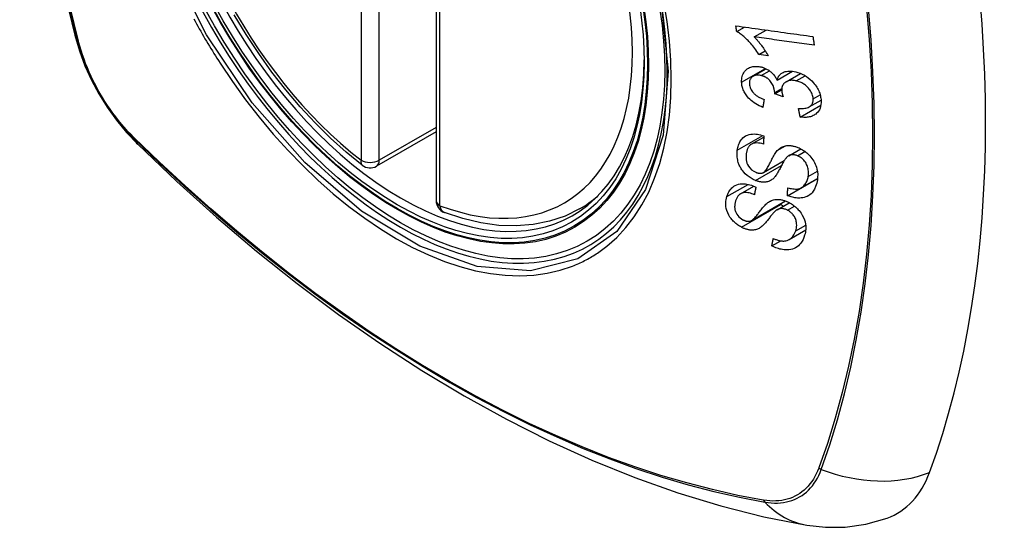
# Model space of a CAD drawing. Header units: inches. Extents: x 532.5 to 626.4, y 208.3 to 286.7.
# Tile 36 of 106: x 555.209 to 556.113, y 271.142 to 271.608. Entities that reach past the tile are written whole.
import ezdxf

# ---------------------------------------------------------------- set-up
doc = ezdxf.new("R2010")
doc.units = ezdxf.units.IN
doc.header["$MEASUREMENT"] = 0
doc.layers.add('Visible Edges(ANSI)', color=7, linetype='Continuous', lineweight=25)
doc.layers.add('Visible Tangent Edges(ANSI)', color=7, linetype='Continuous', lineweight=25)

msp = doc.modelspace()

# ---------------------------------------------------------------- linework, layer by layer
at = {"layer": 'Visible Edges(ANSI)'}
for p, q in [((555.59113, 271.92746), (555.59113, 271.44216)), ((555.86712, 271.59729), (555.8742, 271.60137)), ((555.88316, 271.59231), (555.8941, 271.59861)), ((555.88761, 271.57613), (555.89335, 271.57944)), ((555.89601, 271.57499), (555.88761, 271.57613)), ((555.88221, 271.55622), (555.89409, 271.56305)), ((555.90427, 271.55264), (555.91832, 271.56074)), ((555.91257, 271.55118), (555.92576, 271.55878)), ((555.90201, 271.54002), (555.90849, 271.54375)), ((555.90974, 271.53739), (555.90201, 271.54002)), ((555.92544, 271.51875), (555.94442, 271.52968)), ((555.93371, 271.52811), (555.94458, 271.53437)), ((555.59113, 271.5051), (555.53646, 271.47361)), ((555.88057, 271.49382), (555.89201, 271.50041)), ((555.91487, 271.48323), (555.92596, 271.48961)), ((555.89167, 271.46782), (555.91078, 271.47882)), ((555.9138, 271.44649), (555.94126, 271.4623)), ((555.9266, 271.45394), (555.94137, 271.46244)), ((555.94126, 271.4623), (555.94126, 271.46238)), ((555.94135, 271.46224), (555.94126, 271.4623)), ((555.87077, 271.44835), (555.88277, 271.45527)), ((555.72295, 271.43442), (555.73325, 271.44035)), ((555.88068, 271.42375), (555.91188, 271.44172)), ((555.90421, 271.43362), (555.91545, 271.4401)), ((555.91536, 271.40634), (555.93053, 271.41507)), ((555.89943, 271.40046), (555.90753, 271.40513))]:
    msp.add_line(p, q, dxfattribs=at)
at = {"layer": 'Visible Edges(ANSI)', "flags": 128}
for points in [[(555.26285, 272.30182), (555.25001, 272.26371), (555.23896, 272.22447), (555.22966, 272.18418), (555.22211, 272.14291), (555.21627, 272.10072), (555.21212, 272.05768), (555.20965, 272.01383), (555.20883, 271.96926), (555.20964, 271.92402), (555.21207, 271.87816), (555.21609, 271.83177), (555.22169, 271.78489), (555.22883, 271.7376), (555.23751, 271.68997), (555.2477, 271.64205), (555.25938, 271.59393)], [(555.52333, 271.47451), (555.50862, 271.48651), (555.4942, 271.4995), (555.4801, 271.51341), (555.4664, 271.52818), (555.45316, 271.54374), (555.44043, 271.56003), (555.42827, 271.57698), (555.41672, 271.59449), (555.40585, 271.61251)], [(555.86639, 271.60245), (555.86932, 271.60205), (555.87225, 271.60164), (555.87519, 271.60123), (555.87813, 271.60082), (555.88108, 271.60041), (555.88404, 271.6), (555.88699, 271.59959), (555.88995, 271.59918), (555.89292, 271.59877), (555.89588, 271.59836), (555.89884, 271.59795), (555.90181, 271.59754), (555.90477, 271.59713), (555.90773, 271.59672), (555.91069, 271.59631), (555.91365, 271.5959), (555.9166, 271.59549), (555.91955, 271.59508), (555.92249, 271.59468), (555.92543, 271.59427), (555.92836, 271.59386), (555.93128, 271.59346), (555.9342, 271.59306), (555.9371, 271.59265)], [(555.86712, 271.59729), (555.86709, 271.59751), (555.86706, 271.59772), (555.86703, 271.59794), (555.867, 271.59815), (555.86697, 271.59837), (555.86694, 271.59858), (555.8669, 271.5988), (555.86687, 271.59901), (555.86684, 271.59923), (555.86681, 271.59944), (555.86678, 271.59966), (555.86675, 271.59987), (555.86672, 271.60009), (555.86669, 271.6003), (555.86666, 271.60052), (555.86663, 271.60073), (555.8666, 271.60095), (555.86657, 271.60116), (555.86654, 271.60138), (555.86651, 271.60159), (555.86648, 271.60181), (555.86645, 271.60202), (555.86642, 271.60224), (555.86639, 271.60245)], [(555.25938, 271.59393), (555.26362, 271.57963), (555.26876, 271.5659), (555.27475, 271.55269), (555.28155, 271.53996), (555.28917, 271.5277), (555.29762, 271.51591), (555.30695, 271.50459), (555.31722, 271.49376)], [(555.88761, 271.57613), (555.88666, 271.57762), (555.88572, 271.57904), (555.88477, 271.58039), (555.88383, 271.58167), (555.88289, 271.58289), (555.88196, 271.58405), (555.88105, 271.58515), (555.88015, 271.58618), (555.87926, 271.58716), (555.87839, 271.58809), (555.87754, 271.58896), (555.87671, 271.58978), (555.87591, 271.59055), (555.87514, 271.59127), (555.87439, 271.59195), (555.87364, 271.59261), (555.87287, 271.59327), (555.87208, 271.59391), (555.87128, 271.59453), (555.87047, 271.59513), (555.86965, 271.59572), (555.86881, 271.59627), (555.86797, 271.5968), (555.86712, 271.59729)], [(555.93831, 271.58471), (555.93603, 271.58502), (555.93375, 271.58534), (555.93146, 271.58565), (555.92917, 271.58597), (555.92687, 271.58629), (555.92457, 271.5866), (555.92228, 271.58692), (555.91997, 271.58724), (555.91767, 271.58755), (555.91537, 271.58787), (555.91307, 271.58819), (555.91076, 271.58851), (555.90846, 271.58882), (555.90615, 271.58914), (555.90385, 271.58946), (555.90154, 271.58978), (555.89924, 271.59009), (555.89694, 271.59041), (555.89463, 271.59073), (555.89234, 271.59104), (555.89004, 271.59136), (555.88774, 271.59168), (555.88545, 271.59199), (555.88316, 271.59231)], [(555.88316, 271.59231), (555.88365, 271.59183), (555.88413, 271.59134), (555.88461, 271.59084), (555.88508, 271.59033), (555.88555, 271.58981), (555.88601, 271.58929), (555.88646, 271.58876), (555.88691, 271.58823), (555.88736, 271.58769), (555.88779, 271.58716), (555.88822, 271.58662), (555.88864, 271.58608), (555.88905, 271.58554), (555.88946, 271.585), (555.88992, 271.58438), (555.89046, 271.58364), (555.89107, 271.58279), (555.89174, 271.58185), (555.89244, 271.58082), (555.89317, 271.57973), (555.8939, 271.57859), (555.89463, 271.57741), (555.89534, 271.5762), (555.89601, 271.57499)], [(555.9371, 271.59265), (555.93715, 271.59232), (555.9372, 271.59199), (555.93725, 271.59166), (555.9373, 271.59133), (555.93735, 271.591), (555.9374, 271.59067), (555.93745, 271.59034), (555.9375, 271.59), (555.93755, 271.58967), (555.9376, 271.58934), (555.93765, 271.58901), (555.93771, 271.58868), (555.93776, 271.58835), (555.93781, 271.58802), (555.93786, 271.58769), (555.93791, 271.58736), (555.93796, 271.58703), (555.93801, 271.58669), (555.93806, 271.58636), (555.93811, 271.58603), (555.93816, 271.5857), (555.93821, 271.58537), (555.93826, 271.58504), (555.93831, 271.58471)], [(555.87165, 271.55081), (555.87164, 271.55216), (555.87172, 271.55348), (555.8719, 271.55477), (555.87218, 271.55601), (555.87257, 271.5572), (555.87305, 271.55834), (555.87364, 271.55942), (555.87431, 271.56043), (555.87507, 271.56136), (555.87592, 271.5622), (555.87686, 271.56296), (555.87789, 271.5636), (555.87893, 271.56412), (555.87997, 271.56452), (555.88099, 271.56481), (555.88196, 271.56502), (555.88286, 271.56517), (555.88377, 271.56526), (555.88469, 271.5653), (555.88562, 271.56529), (555.88656, 271.56523), (555.88751, 271.56512), (555.88848, 271.56496), (555.88946, 271.56475)], [(555.88958, 271.55685), (555.88885, 271.557), (555.88812, 271.55713), (555.8874, 271.55721), (555.88668, 271.55725), (555.88598, 271.55725), (555.88529, 271.55719), (555.88463, 271.5571), (555.88399, 271.55695), (555.88338, 271.55676), (555.88279, 271.55651), (555.88222, 271.55622), (555.88169, 271.55589), (555.8812, 271.55551), (555.88074, 271.55509), (555.88034, 271.55464), (555.87998, 271.55415), (555.87967, 271.55363), (555.87941, 271.55307), (555.8792, 271.55249), (555.87904, 271.55187), (555.87893, 271.55124), (555.87886, 271.55059), (555.87883, 271.54992), (555.87884, 271.54924)], [(555.88946, 271.56475), (555.89011, 271.56458), (555.89077, 271.56439), (555.89142, 271.56418), (555.89207, 271.56394), (555.89272, 271.56368), (555.89337, 271.5634), (555.89401, 271.56309), (555.89464, 271.56277), (555.89526, 271.56242), (555.89588, 271.56204), (555.8965, 271.56164), (555.89714, 271.56119), (555.8978, 271.56069), (555.89847, 271.56015), (555.89915, 271.55955), (555.89983, 271.5589), (555.90051, 271.55819), (555.90115, 271.55745), (555.90176, 271.55669), (555.90233, 271.55591), (555.90287, 271.55511), (555.90337, 271.5543), (555.90383, 271.55348), (555.90427, 271.55264)], [(555.90206, 271.54123), (555.90161, 271.5444), (555.90052, 271.54756), (555.89891, 271.55049), (555.89759, 271.55225), (555.89709, 271.55279), (555.89676, 271.55312), (555.89642, 271.55343), (555.89607, 271.55373), (555.89571, 271.55402), (555.89534, 271.5543), (555.89496, 271.55456), (555.89457, 271.55481), (555.89418, 271.55505), (555.89377, 271.55528), (555.89336, 271.55549), (555.89295, 271.55569), (555.89254, 271.55588), (555.89212, 271.55605), (555.8917, 271.55621), (555.89128, 271.55636), (555.89086, 271.5565), (555.89043, 271.55662), (555.89001, 271.55674), (555.88958, 271.55685)], [(555.90427, 271.55264), (555.90442, 271.55325), (555.90461, 271.55384), (555.90482, 271.55442), (555.90506, 271.55498), (555.90532, 271.55552), (555.90562, 271.55604), (555.90594, 271.55655), (555.9063, 271.55703), (555.90669, 271.55749), (555.9071, 271.55792), (555.90754, 271.55832), (555.90801, 271.5587), (555.90851, 271.55904), (555.90907, 271.55938), (555.90976, 271.55974), (555.91062, 271.5601), (555.91164, 271.56042), (555.91284, 271.56069), (555.91419, 271.56086), (555.91559, 271.56092), (555.91701, 271.56087), (555.91846, 271.56072), (555.91993, 271.56048), (555.92141, 271.56016)], [(555.92141, 271.56016), (555.9234, 271.55962), (555.92538, 271.55893), (555.92735, 271.55808), (555.92926, 271.55709), (555.93111, 271.55595), (555.9329, 271.55466), (555.93456, 271.55328), (555.93603, 271.5519), (555.93729, 271.55058), (555.93835, 271.54936), (555.9392, 271.54828), (555.93996, 271.54723), (555.94067, 271.54616), (555.94132, 271.54507), (555.94192, 271.54396), (555.94246, 271.54283), (555.94294, 271.5417), (555.94335, 271.54056), (555.9437, 271.53942), (555.944, 271.53828), (555.94423, 271.53714), (555.94442, 271.53601), (555.94454, 271.53488), (555.94462, 271.53376)], [(555.89112, 271.52765), (555.88947, 271.52834), (555.88784, 271.52909), (555.88624, 271.52993), (555.88466, 271.53084), (555.88313, 271.53183), (555.88164, 271.53292), (555.88027, 271.53404), (555.87908, 271.53513), (555.87805, 271.53618), (555.87717, 271.53718), (555.87642, 271.53811), (555.87575, 271.53902), (555.87512, 271.53996), (555.87454, 271.54091), (555.87402, 271.54188), (555.87354, 271.54286), (555.87312, 271.54386), (555.87275, 271.54485), (555.87244, 271.54585), (555.87219, 271.54685), (555.87198, 271.54784), (555.87182, 271.54884), (555.87172, 271.54983), (555.87165, 271.55081)], [(555.87884, 271.54924), (555.87894, 271.54815), (555.87914, 271.54703), (555.87946, 271.54592), (555.87989, 271.54482), (555.88044, 271.54373), (555.88106, 271.54274), (555.88168, 271.54189), (555.88225, 271.5412), (555.88276, 271.54064), (555.8833, 271.54012), (555.88385, 271.53961), (555.88443, 271.53913), (555.88502, 271.53867), (555.88564, 271.53823), (555.88626, 271.53782), (555.88691, 271.53742), (555.88756, 271.53705), (555.88822, 271.53669), (555.88889, 271.53635), (555.88957, 271.53603), (555.89025, 271.53572), (555.89093, 271.53544), (555.89161, 271.53516), (555.89229, 271.53491)], [(555.92188, 271.55195), (555.92109, 271.55213), (555.92029, 271.55227), (555.91951, 271.55237), (555.91873, 271.55244), (555.91796, 271.55247), (555.9172, 271.55246), (555.91645, 271.5524), (555.91572, 271.5523), (555.91502, 271.55216), (555.91435, 271.55196), (555.9137, 271.55173), (555.91308, 271.55145), (555.91248, 271.55113), (555.91189, 271.55075), (555.9113, 271.55029), (555.91071, 271.54975), (555.91015, 271.5491), (555.90966, 271.54837), (555.90926, 271.54759), (555.90894, 271.54675), (555.90871, 271.54586), (555.90856, 271.54493), (555.9085, 271.54398), (555.90851, 271.543)], [(555.93737, 271.53553), (555.93728, 271.53655), (555.93712, 271.53758), (555.93687, 271.53861), (555.93654, 271.53965), (555.93612, 271.54067), (555.93562, 271.54167), (555.93504, 271.54267), (555.93439, 271.54362), (555.93372, 271.54449), (555.93303, 271.54529), (555.93236, 271.54602), (555.93167, 271.54669), (555.93096, 271.54733), (555.93022, 271.54794), (555.92946, 271.54852), (555.92867, 271.54906), (555.92786, 271.54956), (555.92703, 271.55003), (555.92619, 271.55045), (555.92534, 271.55083), (555.92448, 271.55117), (555.92362, 271.55146), (555.92276, 271.55173), (555.92188, 271.55195)], [(555.90201, 271.54002), (555.90202, 271.54007), (555.90202, 271.54012), (555.90202, 271.54017), (555.90203, 271.54022), (555.90203, 271.54027), (555.90204, 271.54032), (555.90204, 271.54037), (555.90204, 271.54042), (555.90205, 271.54048), (555.90205, 271.54053), (555.90205, 271.54058), (555.90206, 271.54063), (555.90206, 271.54068), (555.90206, 271.54073), (555.90206, 271.54078), (555.90206, 271.54083), (555.90207, 271.54088), (555.90207, 271.54093), (555.90207, 271.54098), (555.90207, 271.54103), (555.90207, 271.54108), (555.90207, 271.54113), (555.90207, 271.54118), (555.90206, 271.54123)], [(555.90851, 271.543), (555.90852, 271.54278), (555.90854, 271.54255), (555.90856, 271.54233), (555.90859, 271.5421), (555.90862, 271.54187), (555.90865, 271.54164), (555.90869, 271.54141), (555.90873, 271.54118), (555.90877, 271.54095), (555.90882, 271.54071), (555.90887, 271.54047), (555.90893, 271.54023), (555.90898, 271.53999), (555.90904, 271.53975), (555.90911, 271.53951), (555.90917, 271.53927), (555.90924, 271.53903), (555.9093, 271.53879), (555.90937, 271.53856), (555.90944, 271.53832), (555.90951, 271.53808), (555.90959, 271.53785), (555.90966, 271.53762), (555.90974, 271.53739)], [(555.89229, 271.53491), (555.89224, 271.53461), (555.89219, 271.5343), (555.89214, 271.534), (555.89209, 271.5337), (555.89205, 271.53339), (555.892, 271.53309), (555.89195, 271.53279), (555.8919, 271.53249), (555.89185, 271.53218), (555.8918, 271.53188), (555.89175, 271.53158), (555.8917, 271.53128), (555.89165, 271.53098), (555.8916, 271.53067), (555.89155, 271.53037), (555.8915, 271.53007), (555.89146, 271.52977), (555.89141, 271.52946), (555.89136, 271.52916), (555.89131, 271.52886), (555.89126, 271.52856), (555.89121, 271.52826), (555.89116, 271.52795), (555.89112, 271.52765)], [(555.92389, 271.52666), (555.92506, 271.5266), (555.92622, 271.52659), (555.92737, 271.52661), (555.9285, 271.52669), (555.9296, 271.52681), (555.93067, 271.52701), (555.93171, 271.52727), (555.9327, 271.52762), (555.9336, 271.52805), (555.93434, 271.52852), (555.93493, 271.52899), (555.93539, 271.52944), (555.93575, 271.52985), (555.93606, 271.53027), (555.93634, 271.53071), (555.93659, 271.53117), (555.9368, 271.53165), (555.93698, 271.53216), (555.93712, 271.53268), (555.93724, 271.53323), (555.93732, 271.53379), (555.93736, 271.53436), (555.93738, 271.53494), (555.93737, 271.53553)], [(555.94462, 271.53376), (555.94463, 271.53197), (555.9445, 271.53023), (555.9442, 271.52855), (555.94372, 271.52696), (555.94306, 271.52546), (555.94227, 271.52415), (555.94141, 271.52306), (555.94055, 271.5222), (555.93975, 271.52152), (555.93901, 271.52098), (555.93823, 271.5205), (555.93741, 271.52006), (555.93656, 271.51967), (555.93567, 271.51933), (555.93475, 271.51905), (555.93379, 271.51881), (555.93281, 271.51864), (555.9318, 271.51851), (555.93078, 271.51844), (555.92974, 271.51841), (555.92869, 271.51843), (555.92762, 271.5185), (555.92654, 271.5186), (555.92544, 271.51875)], [(555.92544, 271.51875), (555.92538, 271.51908), (555.92531, 271.51941), (555.92525, 271.51974), (555.92518, 271.52007), (555.92512, 271.5204), (555.92505, 271.52073), (555.92499, 271.52106), (555.92492, 271.52139), (555.92486, 271.52171), (555.92479, 271.52204), (555.92473, 271.52237), (555.92467, 271.5227), (555.9246, 271.52303), (555.92454, 271.52336), (555.92447, 271.52369), (555.92441, 271.52402), (555.92434, 271.52435), (555.92428, 271.52468), (555.92422, 271.52501), (555.92415, 271.52534), (555.92409, 271.52567), (555.92402, 271.526), (555.92396, 271.52633), (555.92389, 271.52666)], [(555.86768, 271.48834), (555.86787, 271.48951), (555.8681, 271.49065), (555.86839, 271.49177), (555.86873, 271.49287), (555.86912, 271.49394), (555.86957, 271.49497), (555.87008, 271.49596), (555.87066, 271.49692), (555.87129, 271.49783), (555.87202, 271.49872), (555.87292, 271.49964), (555.87402, 271.50056), (555.87536, 271.50142), (555.87692, 271.50216), (555.87855, 271.50268), (555.88018, 271.503), (555.88175, 271.50316), (555.88324, 271.50319), (555.88468, 271.50313), (555.88614, 271.50296), (555.88761, 271.50271), (555.88909, 271.50236), (555.89057, 271.50194), (555.89207, 271.50143)], [(555.31722, 271.49376), (555.35304, 271.45964), (555.38941, 271.4269), (555.4263, 271.39562), (555.46365, 271.36584), (555.50143, 271.33762), (555.53957, 271.31101), (555.57804, 271.28605), (555.61679, 271.26279), (555.65577, 271.24129), (555.69495, 271.22159), (555.73427, 271.20374), (555.7737, 271.1878), (555.81319, 271.1738), (555.8527, 271.1618), (555.89218, 271.15186), (555.93157, 271.14403)], [(555.89165, 271.49389), (555.8901, 271.49433), (555.88854, 271.49467), (555.88701, 271.49489), (555.88551, 271.49497), (555.88408, 271.4949), (555.88271, 271.49466), (555.88152, 271.49428), (555.8806, 271.49383), (555.87993, 271.4934), (555.87944, 271.49301), (555.87901, 271.4926), (555.8786, 271.49216), (555.87824, 271.49169), (555.8779, 271.49119), (555.8776, 271.49067), (555.87732, 271.49013), (555.87707, 271.48958), (555.87685, 271.48901), (555.87665, 271.48842), (555.87648, 271.48782), (555.87632, 271.48721), (555.87619, 271.4866), (555.87607, 271.48598), (555.87598, 271.48535)], [(555.89207, 271.50143), (555.89205, 271.50111), (555.89203, 271.5008), (555.89202, 271.50048), (555.892, 271.50017), (555.89198, 271.49985), (555.89196, 271.49954), (555.89194, 271.49923), (555.89193, 271.49891), (555.89191, 271.4986), (555.89189, 271.49829), (555.89187, 271.49797), (555.89186, 271.49766), (555.89184, 271.49734), (555.89182, 271.49703), (555.8918, 271.49672), (555.89179, 271.4964), (555.89177, 271.49609), (555.89175, 271.49577), (555.89173, 271.49546), (555.89172, 271.49515), (555.8917, 271.49483), (555.89168, 271.49452), (555.89167, 271.49421), (555.89165, 271.49389)], [(555.90444, 271.48797), (555.90513, 271.48866), (555.90587, 271.48932), (555.90664, 271.48993), (555.90746, 271.49049), (555.90833, 271.491), (555.90924, 271.49145), (555.91021, 271.49183), (555.91118, 271.49213), (555.91213, 271.49235), (555.91303, 271.49249), (555.9139, 271.49257), (555.91471, 271.4926), (555.91547, 271.49259), (555.91617, 271.49256), (555.91687, 271.4925), (555.91757, 271.49241), (555.91828, 271.4923), (555.91899, 271.49216), (555.91969, 271.492), (555.92041, 271.49181), (555.92112, 271.49161), (555.92183, 271.49137), (555.92254, 271.49112), (555.92326, 271.49085)], [(555.88445, 271.46053), (555.88241, 271.46144), (555.88042, 271.46253), (555.87851, 271.4638), (555.87669, 271.46521), (555.87502, 271.46673), (555.87367, 271.46814), (555.87263, 271.46939), (555.87188, 271.47041), (555.87133, 271.47123), (555.87082, 271.47205), (555.87036, 271.47287), (555.86994, 271.47371), (555.86955, 271.47455), (555.8692, 271.47539), (555.86889, 271.47624), (555.86861, 271.4771), (555.86832, 271.47809), (555.86803, 271.47925), (555.86777, 271.48057), (555.86757, 271.48205), (555.86745, 271.48365), (555.86743, 271.48524), (555.86751, 271.48681), (555.86768, 271.48834)], [(555.87598, 271.48535), (555.87591, 271.48485), (555.87585, 271.48436), (555.8758, 271.48386), (555.87577, 271.48335), (555.87574, 271.48285), (555.87572, 271.48233), (555.87572, 271.48182), (555.87573, 271.4813), (555.87575, 271.48078), (555.87579, 271.48025), (555.87584, 271.47971), (555.87591, 271.47918), (555.876, 271.47864), (555.87612, 271.4781), (555.87625, 271.47756), (555.8764, 271.47701), (555.87659, 271.47647), (555.87679, 271.47593), (555.87712, 271.4752), (555.87791, 271.4738), (555.87923, 271.47202), (555.88085, 271.47037), (555.88273, 271.469), (555.88477, 271.46799)], [(555.89137, 271.46767), (555.89199, 271.46802), (555.89261, 271.46853), (555.89323, 271.46916), (555.89384, 271.4699), (555.89444, 271.47071), (555.89502, 271.47158), (555.89556, 271.47245), (555.89606, 271.47332), (555.89653, 271.47416), (555.89697, 271.47499), (555.89739, 271.47582), (555.8978, 271.47665), (555.89822, 271.4775), (555.89864, 271.47836), (555.89908, 271.47924), (555.89954, 271.48016), (555.90004, 271.48111), (555.90057, 271.48211), (555.90115, 271.48315), (555.90178, 271.48422), (555.90243, 271.48527), (555.9031, 271.48627), (555.90377, 271.48718), (555.90444, 271.48797)], [(555.92292, 271.48322), (555.92226, 271.48347), (555.92159, 271.48368), (555.92092, 271.48386), (555.92025, 271.484), (555.91959, 271.48409), (555.91894, 271.48414), (555.9183, 271.48415), (555.91771, 271.48412), (555.91716, 271.48405), (555.91666, 271.48395), (555.91619, 271.48382), (555.91577, 271.48366), (555.91537, 271.48349), (555.91499, 271.48329), (555.91462, 271.48308), (555.91426, 271.48284), (555.91392, 271.48259), (555.91359, 271.48232), (555.91328, 271.48203), (555.91298, 271.48174), (555.91269, 271.48143), (555.91241, 271.48112), (555.91215, 271.4808), (555.9119, 271.48047)], [(555.92326, 271.49085), (555.92435, 271.49039), (555.92542, 271.48988), (555.92648, 271.48933), (555.92753, 271.48872), (555.92855, 271.48807), (555.92955, 271.48738), (555.93052, 271.48665), (555.93147, 271.48588), (555.9324, 271.48505), (555.93336, 271.48414), (555.93432, 271.48314), (555.93528, 271.48203), (555.93623, 271.48083), (555.93712, 271.47954), (555.93793, 271.47823), (555.93864, 271.4769), (555.93927, 271.47554), (555.93982, 271.47418), (555.94033, 271.4727), (555.94083, 271.47085), (555.94125, 271.46861), (555.94148, 271.4661), (555.94147, 271.46362), (555.94122, 271.46121)], [(555.9119, 271.48047), (555.91157, 271.48003), (555.91122, 271.47951), (555.91085, 271.47892), (555.91046, 271.47827), (555.91006, 271.47756), (555.90964, 271.47679), (555.90921, 271.47599), (555.90877, 271.47515), (555.90832, 271.47429), (555.90785, 271.47341), (555.90739, 271.47251), (555.90692, 271.47161), (555.90644, 271.47071), (555.90596, 271.46983), (555.90549, 271.46896), (555.90501, 271.46811), (555.90454, 271.4673), (555.90406, 271.46652), (555.90357, 271.46574), (555.90305, 271.46498), (555.90252, 271.46426), (555.90198, 271.46357), (555.90143, 271.46295), (555.90088, 271.4624)], [(555.9328, 271.4642), (555.93292, 271.46515), (555.933, 271.46612), (555.93304, 271.46711), (555.93303, 271.46811), (555.93296, 271.46912), (555.93285, 271.47014), (555.93267, 271.47118), (555.93243, 271.47222), (555.93214, 271.47325), (555.93177, 271.47429), (555.93134, 271.47532), (555.93082, 271.47633), (555.93021, 271.47733), (555.92953, 271.47828), (555.92882, 271.47911), (555.92811, 271.47984), (555.92743, 271.48046), (555.9268, 271.48098), (555.92619, 271.48144), (555.92556, 271.48186), (555.92492, 271.48225), (555.92427, 271.48261), (555.9236, 271.48293), (555.92292, 271.48322)], [(555.88477, 271.46799), (555.88506, 271.46787), (555.88536, 271.46777), (555.88565, 271.46767), (555.88595, 271.46757), (555.88624, 271.46749), (555.88654, 271.46741), (555.88684, 271.46734), (555.88713, 271.46728), (555.88742, 271.46723), (555.88771, 271.46719), (555.888, 271.46716), (555.88828, 271.46714), (555.88857, 271.46713), (555.88885, 271.46713), (555.88912, 271.46714), (555.88939, 271.46716), (555.88966, 271.46719), (555.88992, 271.46723), (555.89017, 271.46728), (555.89042, 271.46734), (555.89067, 271.46741), (555.89091, 271.46749), (555.89114, 271.46757), (555.89137, 271.46767)], [(555.8581, 271.44571), (555.85848, 271.44683), (555.85891, 271.44792), (555.85939, 271.44899), (555.85993, 271.45001), (555.86054, 271.45099), (555.86121, 271.45193), (555.86194, 271.45281), (555.86274, 271.45364), (555.86362, 271.45442), (555.86463, 271.45517), (555.86581, 271.45587), (555.86716, 271.45649), (555.86871, 271.45699), (555.87036, 271.45731), (555.87199, 271.45745), (555.87357, 271.45745), (555.87507, 271.45734), (555.87648, 271.45714), (555.87787, 271.45686), (555.87925, 271.45651), (555.88064, 271.45607), (555.88203, 271.45557), (555.88341, 271.45499), (555.88479, 271.45434)], [(555.90088, 271.4624), (555.90023, 271.46182), (555.89954, 271.46129), (555.89882, 271.4608), (555.89805, 271.46035), (555.89725, 271.45996), (555.8964, 271.45962), (555.89552, 271.45935), (555.89465, 271.45915), (555.89382, 271.45902), (555.89304, 271.45894), (555.89231, 271.45891), (555.89163, 271.45892), (555.89102, 271.45894), (555.89044, 271.45899), (555.88984, 271.45906), (555.88925, 271.45915), (555.88866, 271.45925), (555.88806, 271.45938), (555.88746, 271.45952), (555.88686, 271.45969), (555.88626, 271.45987), (555.88566, 271.46007), (555.88505, 271.46029), (555.88445, 271.46053)], [(555.94122, 271.46121), (555.94057, 271.4579), (555.93964, 271.45484), (555.93858, 271.45242), (555.93749, 271.45061), (555.93648, 271.44932), (555.9355, 271.4483), (555.93443, 271.44739), (555.93325, 271.44659), (555.93196, 271.44591), (555.93058, 271.44535), (555.92918, 271.44493), (555.9278, 271.44465), (555.92646, 271.44447), (555.92519, 271.44439), (555.924, 271.44438), (555.92289, 271.44442), (555.92177, 271.44451), (555.92065, 271.44466), (555.91952, 271.44485), (555.91838, 271.44509), (555.91724, 271.44537), (555.9161, 271.4457), (555.91495, 271.44608), (555.9138, 271.44649)], [(555.91402, 271.45388), (555.91519, 271.45355), (555.91637, 271.45326), (555.91754, 271.45302), (555.91871, 271.45283), (555.91986, 271.4527), (555.92099, 271.45264), (555.92209, 271.45266), (555.92316, 271.45276), (555.92421, 271.45297), (555.92524, 271.45329), (555.92626, 271.45375), (555.9272, 271.45431), (555.92806, 271.45495), (555.92882, 271.45565), (555.92949, 271.45638), (555.93008, 271.45713), (555.9306, 271.4579), (555.93107, 271.4587), (555.93148, 271.45954), (555.93184, 271.46042), (555.93215, 271.46133), (555.93242, 271.46226), (555.93263, 271.46322), (555.9328, 271.4642)], [(555.88334, 271.44743), (555.88215, 271.44792), (555.88096, 271.44836), (555.87976, 271.44874), (555.87857, 271.44904), (555.87739, 271.44927), (555.87623, 271.4494), (555.8751, 271.44944), (555.87402, 271.44937), (555.87298, 271.4492), (555.87207, 271.44894), (555.87128, 271.44862), (555.8706, 271.44826), (555.87003, 271.44787), (555.86951, 271.44745), (555.86903, 271.44699), (555.86859, 271.4465), (555.86818, 271.44597), (555.86781, 271.44542), (555.86747, 271.44485), (555.86716, 271.44427), (555.86687, 271.44366), (555.86661, 271.44304), (555.86638, 271.44241), (555.86617, 271.44176)], [(555.88479, 271.45434), (555.88473, 271.45405), (555.88467, 271.45376), (555.88461, 271.45348), (555.88455, 271.45319), (555.88449, 271.4529), (555.88443, 271.45261), (555.88437, 271.45232), (555.8843, 271.45204), (555.88424, 271.45175), (555.88418, 271.45146), (555.88412, 271.45117), (555.88406, 271.45088), (555.884, 271.4506), (555.88394, 271.45031), (555.88388, 271.45002), (555.88382, 271.44973), (555.88376, 271.44944), (555.8837, 271.44916), (555.88364, 271.44887), (555.88358, 271.44858), (555.88352, 271.44829), (555.88346, 271.448), (555.8834, 271.44772), (555.88334, 271.44743)], [(555.9138, 271.44649), (555.9138, 271.4468), (555.91381, 271.44711), (555.91382, 271.44741), (555.91383, 271.44772), (555.91384, 271.44803), (555.91385, 271.44834), (555.91386, 271.44865), (555.91387, 271.44895), (555.91388, 271.44926), (555.91389, 271.44957), (555.9139, 271.44988), (555.91391, 271.45019), (555.91391, 271.45049), (555.91392, 271.4508), (555.91393, 271.45111), (555.91394, 271.45142), (555.91395, 271.45173), (555.91396, 271.45203), (555.91397, 271.45234), (555.91398, 271.45265), (555.91399, 271.45296), (555.914, 271.45327), (555.91401, 271.45358), (555.91402, 271.45388)], [(555.87142, 271.41766), (555.87053, 271.41816), (555.86965, 271.41869), (555.86878, 271.41925), (555.86794, 271.41985), (555.86711, 271.42047), (555.86629, 271.42113), (555.86551, 271.42181), (555.86475, 271.42252), (555.86402, 271.42324), (555.86332, 271.42399), (555.86265, 271.42477), (555.86192, 271.42566), (555.86097, 271.42696), (555.85992, 271.42866), (555.8589, 271.43073), (555.85812, 271.43283), (555.85761, 271.43482), (555.85731, 271.43665), (555.85716, 271.4383), (555.85714, 271.43986), (555.85723, 271.44138), (555.85742, 271.44286), (555.85772, 271.44431), (555.8581, 271.44571)], [(555.86617, 271.44176), (555.86601, 271.44126), (555.86588, 271.44075), (555.86575, 271.44024), (555.86563, 271.43972), (555.86553, 271.4392), (555.86544, 271.43867), (555.86537, 271.43813), (555.86532, 271.43759), (555.86528, 271.43703), (555.86526, 271.43647), (555.86527, 271.43591), (555.8653, 271.43533), (555.86536, 271.43474), (555.86545, 271.43416), (555.86557, 271.43356), (555.86576, 271.43283), (555.86608, 271.43191), (555.86658, 271.43083), (555.86728, 271.4296), (555.86812, 271.42839), (555.86911, 271.42724), (555.87024, 271.42619), (555.87147, 271.42527), (555.87277, 271.42449)], [(555.87947, 271.42324), (555.88014, 271.42347), (555.88083, 271.42384), (555.88154, 271.42432), (555.88226, 271.4249), (555.88298, 271.42556), (555.88369, 271.42627), (555.88437, 271.42701), (555.88501, 271.42775), (555.88561, 271.42847), (555.88618, 271.42918), (555.88673, 271.4299), (555.88727, 271.43061), (555.88782, 271.43134), (555.88837, 271.43208), (555.88894, 271.43283), (555.88953, 271.43361), (555.89017, 271.43442), (555.89085, 271.43526), (555.89158, 271.43614), (555.89236, 271.43704), (555.89318, 271.43792), (555.894, 271.43875), (555.89482, 271.43951), (555.89562, 271.44015)], [(555.89562, 271.44015), (555.89642, 271.44069), (555.89725, 271.44119), (555.89813, 271.44165), (555.89904, 271.44205), (555.9, 271.4424), (555.90099, 271.44269), (555.90203, 271.44291), (555.90306, 271.44305), (555.90405, 271.44312), (555.90499, 271.44313), (555.90588, 271.44309), (555.90672, 271.44301), (555.9075, 271.4429), (555.90822, 271.44277), (555.90893, 271.44262), (555.90964, 271.44244), (555.91035, 271.44223), (555.91106, 271.44201), (555.91177, 271.44176), (555.91247, 271.44149), (555.91318, 271.44119), (555.91388, 271.44088), (555.91458, 271.44054), (555.91528, 271.44018)], [(555.90771, 271.43856), (555.90769, 271.43858), (555.90767, 271.4386), (555.90765, 271.43862), (555.90763, 271.43863), (555.90761, 271.43865), (555.90758, 271.43867), (555.90756, 271.43869), (555.90754, 271.43871), (555.90752, 271.43873), (555.9075, 271.43875), (555.90748, 271.43877), (555.90746, 271.43879), (555.90744, 271.43881), (555.90742, 271.43883), (555.90739, 271.43885), (555.90737, 271.43887), (555.90735, 271.43889), (555.90733, 271.43891), (555.90731, 271.43893), (555.90729, 271.43895), (555.90727, 271.43897), (555.90725, 271.43899), (555.90723, 271.43901), (555.90721, 271.43903)], [(555.90981, 271.43685), (555.90973, 271.43692), (555.90964, 271.43698), (555.90955, 271.43704), (555.90947, 271.43711), (555.90938, 271.43717), (555.90929, 271.43724), (555.9092, 271.43731), (555.90912, 271.43737), (555.90903, 271.43744), (555.90894, 271.43751), (555.90885, 271.43758), (555.90877, 271.43765), (555.90868, 271.43772), (555.90859, 271.4378), (555.9085, 271.43787), (555.90842, 271.43794), (555.90833, 271.43802), (555.90824, 271.43809), (555.90815, 271.43817), (555.90806, 271.43824), (555.90798, 271.43832), (555.90789, 271.4384), (555.9078, 271.43848), (555.90771, 271.43856)], [(555.91528, 271.44018), (555.91632, 271.43962), (555.91733, 271.43901), (555.91832, 271.43836), (555.91929, 271.43767), (555.92024, 271.43694), (555.92116, 271.43617), (555.92204, 271.43537), (555.92289, 271.43454), (555.92371, 271.43369), (555.92449, 271.4328), (555.92529, 271.43182), (555.92628, 271.43047), (555.92738, 271.42874), (555.92846, 271.42664), (555.92933, 271.42445), (555.92993, 271.42241), (555.93031, 271.42055), (555.93052, 271.4189), (555.9306, 271.41736), (555.93058, 271.41585), (555.93046, 271.41437), (555.93024, 271.41293), (555.92993, 271.41153), (555.92953, 271.41018)], [(555.72295, 271.43442), (555.70956, 271.42785), (555.69532, 271.42304), (555.68036, 271.42003), (555.66481, 271.4188), (555.64877, 271.41933), (555.63236, 271.42159), (555.61567, 271.42553), (555.59878, 271.43111)], [(555.90221, 271.43215), (555.90181, 271.43179), (555.90139, 271.43136), (555.90093, 271.43087), (555.90044, 271.43032), (555.89993, 271.42972), (555.8994, 271.42908), (555.89885, 271.4284), (555.89829, 271.42769), (555.89771, 271.42695), (555.89712, 271.4262), (555.89651, 271.42544), (555.89591, 271.42468), (555.8953, 271.42391), (555.89469, 271.42316), (555.89408, 271.42242), (555.89347, 271.42171), (555.89287, 271.42102), (555.89228, 271.42036), (555.89167, 271.41972), (555.89104, 271.41909), (555.89039, 271.41849), (555.88974, 271.41794), (555.88909, 271.41744), (555.88845, 271.41701)], [(555.91388, 271.43315), (555.9132, 271.43349), (555.91251, 271.4338), (555.91181, 271.43406), (555.91112, 271.43429), (555.91042, 271.43447), (555.90973, 271.4346), (555.90906, 271.43469), (555.90844, 271.43473), (555.90787, 271.43472), (555.90734, 271.43468), (555.90686, 271.43462), (555.90642, 271.43452), (555.90601, 271.43441), (555.90561, 271.43428), (555.90523, 271.43413), (555.90485, 271.43396), (555.90448, 271.43378), (555.90412, 271.43358), (555.90378, 271.43336), (555.90344, 271.43314), (555.90312, 271.4329), (555.9028, 271.43266), (555.9025, 271.43241), (555.90221, 271.43215)], [(555.92134, 271.41413), (555.9217, 271.4154), (555.92197, 271.4167), (555.92215, 271.41805), (555.92222, 271.41944), (555.92217, 271.42077), (555.92204, 271.42195), (555.92185, 271.42297), (555.92163, 271.42387), (555.92136, 271.42475), (555.92102, 271.42563), (555.92061, 271.4265), (555.92013, 271.42736), (555.91958, 271.42819), (555.91901, 271.42894), (555.91845, 271.4296), (555.91792, 271.43016), (555.91744, 271.43063), (555.91697, 271.43105), (555.91649, 271.43145), (555.91599, 271.43183), (555.91548, 271.43219), (555.91496, 271.43253), (555.91443, 271.43285), (555.91388, 271.43315)], [(555.87277, 271.42449), (555.87306, 271.42434), (555.87335, 271.4242), (555.87364, 271.42406), (555.87393, 271.42393), (555.87422, 271.42381), (555.87451, 271.4237), (555.8748, 271.42359), (555.87509, 271.4235), (555.87538, 271.42341), (555.87567, 271.42333), (555.87596, 271.42326), (555.87625, 271.4232), (555.87654, 271.42315), (555.87683, 271.42311), (555.87711, 271.42308), (555.87739, 271.42306), (555.87766, 271.42305), (555.87793, 271.42305), (555.8782, 271.42306), (555.87846, 271.42308), (555.87872, 271.4231), (555.87897, 271.42314), (555.87922, 271.42318), (555.87947, 271.42324)], [(555.88845, 271.41701), (555.88771, 271.41657), (555.88694, 271.41618), (555.88613, 271.41583), (555.88529, 271.41553), (555.88442, 271.41528), (555.88351, 271.4151), (555.88257, 271.41497), (555.88167, 271.41491), (555.88081, 271.41491), (555.88, 271.41495), (555.87925, 271.41503), (555.87857, 271.41513), (555.87795, 271.41524), (555.87735, 271.41537), (555.87675, 271.41552), (555.87616, 271.41568), (555.87556, 271.41587), (555.87497, 271.41607), (555.87438, 271.41629), (555.87378, 271.41653), (555.87319, 271.41679), (555.8726, 271.41706), (555.87201, 271.41735), (555.87142, 271.41766)], [(555.90069, 271.40726), (555.90138, 271.40697), (555.90208, 271.40669), (555.90277, 271.40643), (555.90347, 271.40618), (555.90416, 271.40596), (555.90485, 271.40574), (555.90554, 271.40555), (555.90623, 271.40538), (555.90692, 271.40524), (555.90761, 271.40512), (555.90828, 271.40502), (555.90895, 271.40495), (555.90962, 271.40491), (555.91037, 271.40491), (555.91128, 271.40498), (555.91232, 271.40515), (555.91348, 271.40548), (555.91472, 271.406), (555.91604, 271.40676), (555.91736, 271.40778), (555.91864, 271.40909), (555.91974, 271.41063), (555.92064, 271.41232), (555.92134, 271.41413)], [(555.92953, 271.41018), (555.92886, 271.40828), (555.92806, 271.40645), (555.92714, 271.40469), (555.92608, 271.40305), (555.92493, 271.40161), (555.92374, 271.40043), (555.92253, 271.39946), (555.92123, 271.39864), (555.91983, 271.39796), (555.91832, 271.39743), (555.91671, 271.39704), (555.91509, 271.39682), (555.91352, 271.39674), (555.91201, 271.39678), (555.91059, 271.3969), (555.90929, 271.39708), (555.90806, 271.39731), (555.90682, 271.3976), (555.90559, 271.39795), (555.90436, 271.39835), (555.90312, 271.39881), (555.90189, 271.39931), (555.90066, 271.39986), (555.89943, 271.40046)], [(555.89943, 271.40046), (555.89949, 271.40075), (555.89954, 271.40103), (555.89959, 271.40131), (555.89964, 271.40159), (555.89969, 271.40188), (555.89975, 271.40216), (555.8998, 271.40244), (555.89985, 271.40273), (555.8999, 271.40301), (555.89996, 271.40329), (555.90001, 271.40358), (555.90006, 271.40386), (555.90011, 271.40414), (555.90017, 271.40442), (555.90022, 271.40471), (555.90027, 271.40499), (555.90032, 271.40527), (555.90038, 271.40556), (555.90043, 271.40584), (555.90048, 271.40612), (555.90054, 271.40641), (555.90059, 271.40669), (555.90064, 271.40697), (555.90069, 271.40726)], [(555.93157, 271.14403), (555.94852, 271.14211), (555.96672, 271.14225), (555.98582, 271.14493), (556.00519, 271.1505)]]:
    msp.add_lwpolyline(points, dxfattribs=at)
at = {"layer": 'Visible Edges(ANSI)'}
for centre, start, end in [((555.53056, 271.48385), 232.21581, 299.93599), ((555.60294, 271.44216), 180, 249.36936)]:
    msp.add_arc(centre, 0.01181, start, end, dxfattribs=at)
msp.add_ellipse((555.55596, 271.69944), major_axis=(-0.15963, 0.2772), ratio=0.578093, dxfattribs=at)
for centre, major_axis, start_param, end_param in [((555.55944, 271.70145), (0.15718, -0.27294), 2.362013, 7.062765), ((555.17701, 272.04231), (-0.64835, 1.12588), 3.592663, 4.265186), ((555.92598, 271.30833), (0.08841, -0.15353), 6.184194, 6.734256)]:
    msp.add_ellipse(centre, major_axis=major_axis, ratio=0.578093, start_param=start_param, end_param=end_param, dxfattribs=at)
at = {"layer": 'Visible Tangent Edges(ANSI)'}
for p, q in [((555.52221, 271.96433), (555.52221, 271.47904)), ((555.53891, 271.47904), (555.53891, 271.96433)), ((555.59459, 271.43736), (555.59459, 271.92265)), ((555.26291, 271.58782), (555.26279, 271.58828)), ((555.87165, 271.55081), (555.89345, 271.56336)), ((555.88958, 271.55685), (555.89713, 271.56119)), ((555.92188, 271.55195), (555.93003, 271.55664)), ((555.90206, 271.54123), (555.90857, 271.54498)), ((555.93737, 271.53553), (555.94376, 271.53921)), ((555.59113, 271.50911), (555.53891, 271.47904)), ((555.86768, 271.48834), (555.89103, 271.50179)), ((555.31397, 271.49962), (555.31364, 271.49995)), ((555.90444, 271.48797), (555.91199, 271.49232)), ((555.92292, 271.48322), (555.92982, 271.48719)), ((555.88445, 271.46053), (555.90821, 271.47421)), ((555.9328, 271.4642), (555.94119, 271.46903)), ((555.8581, 271.44571), (555.87758, 271.45693)), ((555.87142, 271.41766), (555.90771, 271.43856)), ((555.89562, 271.44015), (555.89861, 271.44187)), ((555.91388, 271.43315), (555.92033, 271.43687)), ((555.92134, 271.41413), (555.93047, 271.41939)), ((555.94263, 271.19678), (555.94251, 271.19646)), ((555.89178, 271.16702), (555.89145, 271.16707))]:
    msp.add_line(p, q, dxfattribs=at)
at = {"layer": 'Visible Tangent Edges(ANSI)', "flags": 128}
for points in [[(555.22148, 272.08783), (555.21839, 272.06127), (555.216, 272.03426), (555.21429, 272.00683), (555.21328, 271.97901), (555.21295, 271.95081), (555.21331, 271.92222), (555.21436, 271.89325), (555.21609, 271.86393), (555.2185, 271.83428), (555.22159, 271.80434), (555.22536, 271.77415), (555.2298, 271.74371), (555.23492, 271.71303), (555.2407, 271.68215), (555.24714, 271.65109), (555.25425, 271.61987), (555.26201, 271.58851)], [(555.26279, 271.58828), (555.25502, 271.61956), (555.2479, 271.65071), (555.24144, 271.6817), (555.23564, 271.71252), (555.2305, 271.74315), (555.22604, 271.77353), (555.22226, 271.80367), (555.21916, 271.83355), (555.21673, 271.86314), (555.21499, 271.89241), (555.21394, 271.92132), (555.21358, 271.94983), (555.21391, 271.97796), (555.21493, 272.0057), (555.21664, 272.03305), (555.21905, 272.05996), (555.22215, 272.08641)], [(555.79763, 271.62627), (555.80435, 271.56093), (555.79958, 271.50203), (555.78346, 271.45212), (555.75695, 271.41367), (555.72124, 271.38849), (555.67794, 271.37764), (555.62882, 271.38157), (555.57626, 271.40009), (555.52267, 271.4324), (555.47063, 271.47694), (555.42242, 271.53179), (555.38047, 271.59414), (555.34677, 271.66125)], [(555.74799, 271.4002), (555.75706, 271.40823), (555.76545, 271.41724), (555.77314, 271.42718), (555.7801, 271.43809), (555.78633, 271.44992), (555.79178, 271.46259), (555.79645, 271.47605), (555.80029, 271.49024), (555.80328, 271.50507), (555.80541, 271.52056), (555.80669, 271.53672), (555.80712, 271.55346), (555.8067, 271.5707), (555.80542, 271.58835), (555.80327, 271.60635), (555.80028, 271.62464)], [(555.9863, 271.61919), (555.98873, 271.5896), (555.99047, 271.56034), (555.99153, 271.53143), (555.99189, 271.50292), (555.99156, 271.47479), (555.99054, 271.44705), (555.98882, 271.4197), (555.98641, 271.39278), (555.98331, 271.36633), (555.97951, 271.34037), (555.97503, 271.31495), (555.96987, 271.29008), (555.96404, 271.26581), (555.95755, 271.24215), (555.95041, 271.21914), (555.94263, 271.19678)], [(555.94481, 271.19531), (555.95254, 271.21777), (555.95963, 271.2409), (555.96606, 271.26466), (555.97184, 271.28904), (555.97694, 271.314), (555.98137, 271.33952), (555.98512, 271.36557), (555.98818, 271.39211), (555.99056, 271.41911), (555.99225, 271.44654), (555.99326, 271.47435), (555.99358, 271.50255), (555.99322, 271.53114), (555.99219, 271.56012), (555.99047, 271.58945), (555.98808, 271.61911)], [(555.3686, 271.60897), (555.36986, 271.60666), (555.37113, 271.60436), (555.37241, 271.60206), (555.3737, 271.59977), (555.375, 271.59749), (555.37631, 271.59521), (555.37763, 271.59293), (555.37896, 271.59066), (555.3803, 271.5884), (555.38165, 271.58614), (555.38301, 271.58389), (555.38438, 271.58164), (555.38575, 271.5794), (555.38714, 271.57717), (555.38854, 271.57494), (555.38994, 271.57272), (555.39136, 271.57051), (555.39279, 271.5683)], [(555.26201, 271.58851), (555.2631, 271.58446), (555.2643, 271.5804), (555.26561, 271.57632), (555.26703, 271.57225), (555.26856, 271.56817), (555.27019, 271.56411), (555.27192, 271.56006), (555.27374, 271.55603), (555.27566, 271.55202), (555.27768, 271.54805), (555.27978, 271.54412), (555.28197, 271.54022), (555.28425, 271.53638), (555.2866, 271.53259), (555.28904, 271.52886), (555.29154, 271.5252), (555.29412, 271.52161), (555.29676, 271.51809), (555.29947, 271.51465), (555.30223, 271.51129), (555.30505, 271.50803), (555.30792, 271.50486), (555.31083, 271.50178), (555.31379, 271.49882)], [(555.31364, 271.49995), (555.31074, 271.50288), (555.30789, 271.5059), (555.30509, 271.50902), (555.30234, 271.51223), (555.29964, 271.51552), (555.29699, 271.5189), (555.29441, 271.52234), (555.2919, 271.52586), (555.28945, 271.52945), (555.28707, 271.5331), (555.28477, 271.5368), (555.28255, 271.54056), (555.2804, 271.54437), (555.27835, 271.54821), (555.27637, 271.5521), (555.27449, 271.55601), (555.2727, 271.55995), (555.271, 271.56391), (555.2694, 271.56789), (555.26789, 271.57188), (555.26649, 271.57587), (555.26519, 271.57986), (555.264, 271.58385), (555.26291, 271.58782)], [(555.39279, 271.5683), (555.40427, 271.55125), (555.41627, 271.53466), (555.42876, 271.51861), (555.44169, 271.50314), (555.455, 271.48832), (555.46865, 271.47421), (555.48259, 271.46087), (555.49676, 271.44834), (555.51112, 271.43666), (555.52562, 271.42587), (555.54023, 271.41599), (555.5549, 271.40705), (555.56959, 271.39909), (555.58421, 271.39216), (555.59871, 271.38628), (555.61306, 271.38145), (555.62719, 271.3777), (555.64107, 271.37502), (555.65466, 271.37343), (555.66791, 271.37294), (555.68076, 271.37356), (555.69315, 271.37527), (555.70506, 271.37805), (555.71646, 271.38191)], [(555.31379, 271.49882), (555.33707, 271.47644), (555.3606, 271.45465), (555.38436, 271.43349), (555.40832, 271.41297), (555.43245, 271.39314), (555.45673, 271.37401), (555.48112, 271.3556), (555.50561, 271.33793), (555.53015, 271.32103), (555.55471, 271.30492), (555.57927, 271.2896), (555.60382, 271.27509), (555.62837, 271.26136), (555.65291, 271.24844), (555.67743, 271.23632), (555.70189, 271.22502), (555.72626, 271.21456), (555.75052, 271.20495), (555.77467, 271.19618), (555.79868, 271.18827), (555.82255, 271.18121), (555.84623, 271.17502), (555.86974, 271.1697), (555.89303, 271.16526)], [(555.89145, 271.16707), (555.86826, 271.17144), (555.84487, 271.17668), (555.82128, 271.18279), (555.79752, 271.18977), (555.7736, 271.19761), (555.74955, 271.20631), (555.72537, 271.21585), (555.70108, 271.22625), (555.67669, 271.23749), (555.65225, 271.24956), (555.62777, 271.26244), (555.60329, 271.27612), (555.57879, 271.29061), (555.55429, 271.3059), (555.52979, 271.32199), (555.5053, 271.33887), (555.48088, 271.35652), (555.45654, 271.37491), (555.43232, 271.39403), (555.40824, 271.41385), (555.38434, 271.43435), (555.36065, 271.4555), (555.33719, 271.47726), (555.31397, 271.49962)], [(555.71646, 271.38191), (555.71788, 271.38247), (555.71929, 271.38306), (555.72069, 271.38366), (555.72208, 271.38428), (555.72346, 271.38492), (555.72483, 271.38557), (555.7262, 271.38624), (555.72755, 271.38693), (555.7289, 271.38763), (555.73024, 271.38836), (555.73157, 271.38909), (555.73289, 271.38985), (555.7342, 271.39062), (555.7355, 271.39141), (555.73679, 271.39221), (555.73807, 271.39303), (555.73935, 271.39387), (555.74061, 271.39473), (555.74186, 271.3956), (555.74311, 271.39649), (555.74434, 271.39739), (555.74557, 271.39831), (555.74678, 271.39925), (555.74799, 271.4002)], [(555.94251, 271.19646), (555.94142, 271.19374), (555.94023, 271.19113), (555.93893, 271.18864), (555.93752, 271.18627), (555.93602, 271.18401), (555.93442, 271.18188), (555.93272, 271.17987), (555.93093, 271.17799), (555.92905, 271.17624), (555.92708, 271.17463), (555.92502, 271.17316), (555.92288, 271.17182), (555.92065, 271.17062), (555.91835, 271.16957), (555.91597, 271.16866), (555.91353, 271.16789), (555.91101, 271.16727), (555.90843, 271.16679), (555.90579, 271.16646), (555.90309, 271.16628), (555.90033, 271.16624), (555.89753, 271.16635), (555.89468, 271.16661), (555.89178, 271.16702)], [(555.89303, 271.16526), (555.896, 271.16481), (555.89893, 271.16451), (555.90182, 271.16437), (555.90465, 271.16438), (555.90742, 271.16455), (555.91013, 271.16487), (555.91278, 271.16534), (555.91536, 271.16596), (555.91787, 271.16674), (555.92031, 271.16767), (555.92267, 271.16874), (555.92494, 271.16997), (555.92713, 271.17133), (555.92923, 271.17285), (555.93124, 271.1745), (555.93316, 271.1763), (555.93498, 271.17823), (555.9367, 271.18029), (555.93832, 271.18249), (555.93984, 271.18481), (555.94125, 271.18726), (555.94255, 271.18982), (555.94374, 271.19251), (555.94481, 271.19531)]]:
    msp.add_lwpolyline(points, dxfattribs=at)
at = {"layer": 'Visible Tangent Edges(ANSI)'}
for centre, major_axis, ratio, start_param, end_param in [((555.55845, 271.70087), (-0.17285, 0.30015), 0.578093, 5.049711, 10.658253), ((555.5584, 271.70084), (-0.1503, 0.261), 0.578093, 5.670484, 8.47055), ((555.5584, 271.70084), (0.1503, -0.261), 0.578093, 5.670484, 8.47055), ((555.37376, 271.62338), (-0.11438, -0.02945), 0.352863, 0, 0.142152), ((555.27132, 271.59142), (-0.00953, -0.00245), 0.357658, 0.142431, 0.406138), ((555.32096, 271.50543), (-0.00688, -0.00704), 0.360494, 5.876137, 6.139844), ((555.39989, 271.57812), (-0.08267, -0.08436), 0.355706, 6.140128, 6.283185), ((555.53056, 271.48385), (-0.00724, -0.00933), 0.471826, 5.568124, 6.283185), ((555.53056, 271.48385), (0.01181, 0), 0.575862, 3.926991, 5.497787), ((555.53056, 271.48385), (0.00589, -0.01024), 0.578093, 0, 0.787332), ((555.60294, 271.44216), (-0.01181, 0), 0.575862, 0, 0.785398), ((555.56675, 271.70565), (0.15619, -0.27123), 0.578093, 0, 0.112305), ((555.60294, 271.44216), (-0.00416, -0.01105), 0.667544, 5.394234, 6.283185), ((555.94755, 271.202), (-0.00927, 0.00331), 0.734251, 1.273722, 1.537429), ((555.97769, 271.2756), (-0.11091, 0.0406), 0.734358, 1.543031, 2.451391), ((555.89791, 271.17319), (0.0017, 0.00969), 0.732637, 2.381624, 2.645331), ((555.95156, 271.26043), (-0.01999, -0.11641), 0.735728, 5.784249, 6.283185)]:
    msp.add_ellipse(centre, major_axis=major_axis, ratio=ratio, start_param=start_param, end_param=end_param, dxfattribs=at)
for centre, major_axis in [((555.55904, 271.70121), (0.17078, -0.29656)), ((555.55607, 271.6995), (-0.16238, 0.28198)), ((555.55596, 271.69944), (0.16178, -0.28094))]:
    msp.add_ellipse(centre, major_axis=major_axis, ratio=0.578093, dxfattribs=at)

doc.saveas('drawing.dxf')
